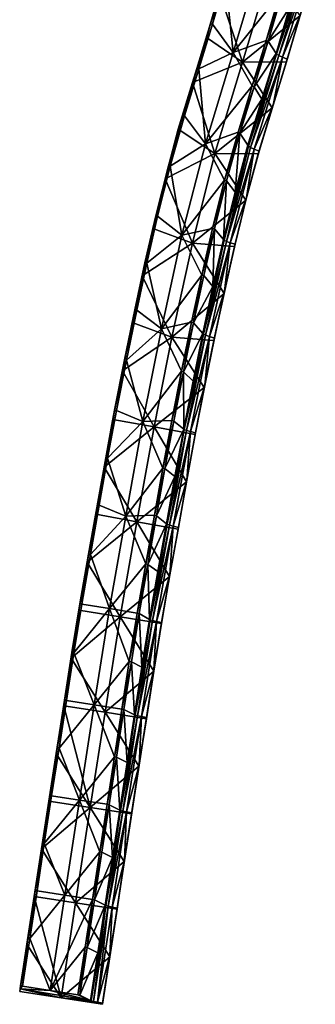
# Model space of a CAD drawing. Header units: millimetres. Extents: x 93711086 to 93775423, y 1247239064 to 1247319365.
# Tile 10 of 256: x 93737891 to 93739470, y 1247239064 to 1247244323. Entities that reach past the tile are written whole.
import ezdxf

# ---------------------------------------------------------------- set-up
doc = ezdxf.new("R2010")
doc.units = ezdxf.units.MM
doc.layers.add('SVV_Betong', color=7, linetype='Continuous')

# ---------------------------------------------------------------- blocks, each defined once
blk = doc.blocks.new('1219a8cb-97fc-4d6e-b134-5a7738882d6d')
at = {"color": 0, "transparency": 16777216}
mesh = blk.add_polyface(dxfattribs=at)
corners = [(93739332.4, 1247244387.9, 8232.1), (93739288.8, 1247244452.7, 8849.1), (93739217.9, 1247244207.7, 8869.9), (93738910.9, 1247244301.6, 8869.9), (93738980.6, 1247244542.9, 8849.1), (93738866.8, 1247244156.6, 8405.8), (93738888.4, 1247244228.1, 7923), (93738959, 1247244469.3, 7902.1), (93739081.7, 1247244095.2, 7928.8), (93739367.9, 1247244698.3, 8828.2), (93739260.6, 1247244142.3, 8252.9), (93739207.6, 1247244211.7, 8879.8), (93739278.4, 1247244456.5, 8859), (93739031.3, 1247244146.6, 8889.2), (93739177.7, 1247244639.3, 8847.1), (93738990.4, 1247244540.8, 8859), (93738920.7, 1247244299.4, 8879.8), (93738847.3, 1247244059.4, 8900.6), (93738837.5, 1247244061.7, 8890.6), (93739013.1, 1247244647.1, 8363.7), (93738814, 1247243987.5, 7943.8), (93739229.8, 1247244587.2, 7886.9), (93739388.3, 1247244343.7, 7902.1), (93739315.9, 1247244097.4, 7923), (93739466, 1247244588, 7881.3), (93739470.2, 1247244601.9, 8060.7), (93739392.3, 1247244357.6, 8081.6), (93739320.2, 1247244111.3, 8102.4), (93739294.1, 1247244121.9, 8133.2), (93739444.1, 1247244612.5, 8091.6), (93739263.2, 1247244137.9, 8210.9), (93739413.3, 1247244628.5, 8169.2), (93739424.6, 1247244621.6, 8128.5), (93739274.6, 1247244131, 8170.2)]
mesh.append_faces([[corners[k] for k in face] for face in [(0, 1, 2, 0), (3, 4, 5, 3), (6, 7, 8, 6), (1, 0, 9, 1), (10, 0, 2, 10), (13, 14, 15, 13), (13, 16, 17, 13), (13, 15, 16, 13), (3, 5, 18, 3), (5, 4, 19, 5), (5, 19, 7, 5), (5, 7, 6, 5), (6, 8, 20, 6), (8, 7, 21, 8), (8, 21, 22, 8), (8, 22, 23, 8), (27, 26, 28, 27), (26, 29, 28, 26), (0, 30, 31, 0), (0, 10, 30, 0)]], dxfattribs={"color": 0})
mesh.append_faces([[corners[k] for k in face] for face in [(11, 1, 12, 11), (13, 12, 14, 13), (16, 4, 3, 16), (22, 25, 26, 22), (23, 26, 27, 23), (29, 33, 28, 29), (32, 30, 33, 32)]], dxfattribs={"vtx0": -1, "color": 0})
mesh.append_faces([[corners[k] for k in face] for face in [(11, 2, 1, 11), (13, 11, 12, 13), (17, 16, 3, 17), (16, 15, 4, 16), (22, 24, 25, 22), (23, 22, 26, 23), (29, 32, 33, 29), (32, 31, 30, 32)]], dxfattribs={"vtx2": -1, "vtx3": -1, "color": 0})
mesh = blk.add_polyface(dxfattribs=at)
corners = [(93739185.4, 1247243897.9, 8273.7), (93739260.6, 1247244142.3, 8252.9), (93739143.5, 1247243964.4, 8890.6), (93738760.9, 1247243811, 8911.5), (93738837.5, 1247244061.7, 8890.6), (93738719.3, 1247243667.2, 8446.5), (93738738.4, 1247243737.5, 7964.6), (93738814, 1247243987.5, 7943.8), (93738934, 1247243608, 7969.9), (93739067.8, 1247243717.1, 8911.5), (93739217.9, 1247244207.7, 8869.9), (93739057.5, 1247243721.1, 8921.5), (93739133.2, 1247243968.6, 8900.6), (93739207.6, 1247244211.7, 8879.8), (93739031.3, 1247244146.6, 8889.2), (93738847.3, 1247244059.4, 8900.6), (93738883.7, 1247243659.6, 8930), (93738770.7, 1247243808.8, 8921.5), (93738910.9, 1247244301.6, 8869.9), (93738866.8, 1247244156.6, 8405.8), (93738888.4, 1247244228.1, 7923), (93739081.7, 1247244095.2, 7928.8), (93739240.1, 1247243852.1, 7943.8), (93739315.9, 1247244097.4, 7923), (93739244.6, 1247243866.1, 8123.2), (93739320.2, 1247244111.3, 8102.4), (93739294.1, 1247244121.9, 8133.2), (93739144, 1247243631.3, 8174.9), (93739263.2, 1247244137.9, 8210.9), (93739113.2, 1247243647.3, 8252.5), (93739110.6, 1247243651.7, 8294.5), (93739274.6, 1247244131, 8170.2), (93739124.5, 1247243640.4, 8211.8)]
mesh.append_faces([[corners[k] for k in face] for face in [(0, 1, 2, 0), (3, 4, 5, 3), (6, 7, 8, 6), (9, 0, 2, 9), (2, 1, 10, 2), (13, 14, 12, 13), (14, 15, 16, 14), (16, 15, 17, 16), (19, 7, 5, 19), (5, 4, 19, 5), (19, 20, 7, 19), (5, 7, 6, 5), (21, 22, 8, 21), (8, 7, 21, 8), (21, 23, 22, 21), (24, 25, 26, 24), (27, 24, 26, 27), (28, 0, 29, 28), (0, 30, 29, 0), (1, 0, 28, 1)]], dxfattribs={"color": 0})
mesh.append_faces([[corners[k] for k in face] for face in [(11, 2, 12, 11), (12, 10, 13, 12), (16, 12, 14, 16), (17, 4, 3, 17), (15, 18, 4, 15), (24, 23, 25, 24), (26, 32, 27, 26), (31, 29, 32, 31)]], dxfattribs={"vtx0": -1, "color": 0})
mesh.append_faces([[corners[k] for k in face] for face in [(11, 9, 2, 11), (12, 2, 10, 12), (17, 15, 4, 17), (24, 22, 23, 24), (26, 31, 32, 26), (31, 28, 29, 31)]], dxfattribs={"vtx2": -1, "vtx3": -1, "color": 0})
mesh = blk.add_polyface(dxfattribs=at)
corners = [(93739110.6, 1247243651.7, 8294.5), (93739185.4, 1247243897.9, 8273.7), (93739067.8, 1247243717.1, 8911.5), (93739042.1, 1247243400.6, 8315.3), (93739165.8, 1247243606.7, 7964.6), (93739170.1, 1247243620.7, 8144), (93739099.4, 1247243359.5, 7985.3), (93739102.9, 1247243372.8, 8164.8), (93739144, 1247243631.3, 8174.9), (93739244.6, 1247243866.1, 8123.2), (93739124.5, 1247243640.4, 8211.8), (93738995, 1247243138.7, 8252.8), (93739113.2, 1247243647.3, 8252.5), (93738983.1, 1247243144.4, 8293.6), (93738996.1, 1247243461.3, 8932.5), (93738920.5, 1247243208.2, 8962.9), (93738985.6, 1247243464.8, 8942.5), (93739057.5, 1247243721.1, 8921.5), (93738883.7, 1247243659.6, 8930), (93738757.9, 1247243172.6, 8968.2), (93738695.6, 1247243540.6, 8942.5), (93739133.2, 1247243968.6, 8900.6), (93738770.7, 1247243808.8, 8921.5), (93738627.6, 1247243272.9, 8962.9), (93738685.7, 1247243542.4, 8932.5), (93738617.7, 1247243274.4, 8953), (93738760.9, 1247243811, 8911.5), (93738719.3, 1247243667.2, 8446.5), (93738594.2, 1247243172.5, 8484.5), (93738667.3, 1247243472.4, 7985.3), (93738738.4, 1247243737.5, 7964.6), (93738934, 1247243608, 7969.9), (93738813.9, 1247243128.3, 8007.8), (93739240.1, 1247243852.1, 7943.8), (93739015.2, 1247243131.5, 8215.9)]
mesh.append_faces([[corners[k] for k in face] for face in [(0, 1, 2, 0), (3, 0, 2, 3), (4, 5, 6, 4), (7, 5, 8, 7), (5, 9, 8, 5), (10, 11, 8, 10), (12, 13, 11, 12), (14, 3, 2, 14), (17, 18, 16, 17), (19, 16, 18, 19), (19, 18, 20, 19), (22, 20, 18, 22), (26, 27, 24, 26), (28, 24, 27, 28), (28, 27, 29, 28), (30, 29, 27, 30), (30, 31, 29, 30), (32, 29, 31, 32), (4, 6, 31, 4), (31, 33, 4, 31), (6, 5, 7, 6), (3, 13, 12, 3), (0, 3, 12, 0), (8, 11, 34, 8), (10, 12, 11, 10)]], dxfattribs={"color": 0})
mesh.append_faces([[corners[k] for k in face] for face in [(15, 14, 16, 15), (16, 2, 17, 16), (23, 24, 25, 23), (20, 26, 24, 20), (5, 33, 9, 5)]], dxfattribs={"vtx0": -1, "color": 0})
mesh.append_faces([[corners[k] for k in face] for face in [(16, 14, 2, 16), (18, 17, 21, 18), (23, 20, 24, 23), (20, 22, 26, 20), (5, 4, 33, 5)]], dxfattribs={"vtx2": -1, "vtx3": -1, "color": 0})
mesh = blk.add_polyface(dxfattribs=at)
corners = [(93738923, 1247242898, 8354.9), (93738980, 1247243148.2, 8335.6), (93738931.1, 1247243205.1, 8953), (93739042.1, 1247243400.6, 8315.3), (93738996.1, 1247243461.3, 8932.5), (93738920.5, 1247243208.2, 8962.9), (93738985.6, 1247243464.8, 8942.5), (93738757.9, 1247243172.6, 8968.2), (93738617.7, 1247243274.4, 8953), (93738685.7, 1247243542.4, 8932.5), (93738594.2, 1247243172.5, 8484.5), (93738602.8, 1247243207, 8005.5), (93738667.3, 1247243472.4, 7985.3), (93738813.9, 1247243128.3, 8007.8), (93739039.3, 1247243110.5, 8005.5), (93739099.4, 1247243359.5, 7985.3), (93739102.9, 1247243372.8, 8164.8), (93738874, 1247242955.5, 8972.2), (93738863.4, 1247242958.5, 8982.2), (93738570.1, 1247243022.2, 8982.2), (93738649.2, 1247242672.3, 9004.8), (93738627.6, 1247243272.9, 8962.9), (93738695.6, 1247243540.6, 8942.5), (93738560.2, 1247243023.6, 8972.2), (93738545.4, 1247242955, 8024.8), (93738485.6, 1247242673.4, 8521), (93738934, 1247243608, 7969.9), (93738982.4, 1247242860, 8024.8), (93738985.2, 1247242873.1, 8204.3), (93739042.1, 1247243123.2, 8185), (93739015.2, 1247243131.5, 8215.9), (93739144, 1247243631.3, 8174.9), (93738983.1, 1247243144.4, 8293.6), (93738995, 1247243138.7, 8252.8), (93738884.1, 1247242637.4, 8290.2), (93738872.2, 1247242643.1, 8331)]
mesh.append_faces([[corners[k] for k in face] for face in [(0, 1, 2, 0), (1, 3, 4, 1), (5, 6, 7, 5), (8, 9, 10, 8), (11, 12, 13, 11), (14, 15, 16, 14), (17, 0, 2, 17), (2, 1, 4, 2), (5, 7, 18, 5), (7, 19, 20, 7), (7, 21, 19, 7), (21, 7, 22, 21), (8, 10, 23, 8), (10, 24, 25, 10), (10, 11, 24, 10), (11, 10, 12, 11), (11, 13, 24, 11), (13, 26, 15, 13), (13, 14, 27, 13), (14, 13, 15, 14), (29, 14, 16, 29), (16, 30, 29, 16), (28, 29, 30, 28), (30, 16, 31, 30), (1, 0, 32, 1), (3, 1, 32, 3)]], dxfattribs={"color": 0})
mesh.append_faces([[corners[k] for k in face] for face in [(18, 2, 5, 18), (19, 8, 23, 19), (28, 14, 29, 28)]], dxfattribs={"vtx0": -1, "color": 0})
mesh.append_faces([[corners[k] for k in face] for face in [(18, 17, 2, 18), (5, 2, 4, 5), (19, 21, 8, 19), (30, 33, 34, 30), (33, 32, 35, 33)]], dxfattribs={"vtx2": -1, "vtx3": -1, "color": 0})
mesh = blk.add_polyface(dxfattribs=at)
corners = [(93738869.1, 1247242646.9, 8373), (93738820.2, 1247242703.8, 8990.4), (93738765.8, 1247242441.8, 9007.4), (93738923, 1247242898, 8354.9), (93738874, 1247242955.5, 8972.2), (93738809.6, 1247242706.9, 9000.3), (93738863.4, 1247242958.5, 8982.2), (93738649.2, 1247242672.3, 9004.8), (93738506.8, 1247242773.1, 8990.4), (93738560.2, 1247243023.6, 8972.2), (93738485.6, 1247242673.4, 8521), (93738491.9, 1247242705.8, 8042.9), (93738545.4, 1247242955, 8024.8), (93738703.8, 1247242627.2, 8044.9), (93738755.2, 1247242444.6, 9017.4), (93738757.9, 1247243172.6, 8968.2), (93738570.1, 1247243022.2, 8982.2), (93738516.7, 1247242771.7, 9000.3), (93738461.3, 1247242504.2, 9017.4), (93738451.4, 1247242505.6, 9007.4), (93738594.2, 1247243172.5, 8484.5), (93738439.3, 1247242447.5, 8059.3), (93738813.9, 1247243128.3, 8007.8), (93738982.4, 1247242860, 8024.8), (93738928.4, 1247242609.2, 8042.9), (93738985.2, 1247242873.1, 8204.3), (93739039.3, 1247243110.5, 8005.5), (93738931.2, 1247242622, 8222.4), (93738904.3, 1247242630.2, 8253.3), (93739015.2, 1247243131.5, 8215.9), (93738983.1, 1247243144.4, 8293.6), (93738872.2, 1247242643.1, 8331), (93738816.8, 1247242392, 8389.7), (93738884.1, 1247242637.4, 8290.2), (93738995, 1247243138.7, 8252.8)]
mesh.append_faces([[corners[k] for k in face] for face in [(0, 1, 2, 0), (3, 4, 1, 3), (5, 6, 7, 5), (8, 9, 10, 8), (11, 12, 13, 11), (0, 3, 1, 0), (5, 7, 14, 5), (7, 6, 15, 7), (7, 16, 17, 7), (7, 17, 18, 7), (8, 10, 19, 8), (10, 9, 20, 10), (10, 12, 11, 10), (10, 11, 21, 10), (11, 13, 21, 11), (22, 23, 13, 22), (13, 12, 22, 13), (13, 23, 24, 13), (25, 28, 27, 25), (25, 29, 28, 25), (30, 3, 31, 30), (0, 32, 31, 0), (3, 0, 31, 3)]], dxfattribs={"color": 0})
mesh.append_faces([[corners[k] for k in face] for face in [(14, 1, 5, 14), (1, 6, 5, 1), (19, 17, 8, 19), (17, 9, 8, 17), (24, 25, 27, 24), (29, 33, 28, 29), (34, 31, 33, 34)]], dxfattribs={"vtx0": -1, "color": 0})
mesh.append_faces([[corners[k] for k in face] for face in [(1, 4, 6, 1), (19, 18, 17, 19), (17, 16, 9, 17), (25, 23, 26, 25), (24, 23, 25, 24)]], dxfattribs={"vtx2": -1, "vtx3": -1, "color": 0})
mesh = blk.add_polyface(dxfattribs=at)
corners = [(93738816.8, 1247242392, 8389.7), (93738765.8, 1247242441.8, 9007.4), (93738767, 1247242136.3, 8404.9), (93738703, 1247242181.6, 9033), (93738755.2, 1247242444.6, 9017.4), (93738549.5, 1247242177.3, 9034.8), (93738389, 1247242187.2, 8074.4), (93738439.3, 1247242447.5, 8059.3), (93738608.9, 1247242147.3, 8074.4), (93738877.3, 1247242358.6, 8059.3), (93738879.6, 1247242369.6, 8239), (93738828.8, 1247242107.3, 8074.4), (93738713.7, 1247242179.1, 9023.1), (93738869.1, 1247242646.9, 8373), (93738820.2, 1247242703.8, 8990.4), (93738649.2, 1247242672.3, 9004.8), (93738461.3, 1247242504.2, 9017.4), (93738407.9, 1247242235.2, 9033), (93738397.9, 1247242236.5, 9023.1), (93738451.4, 1247242505.6, 9007.4), (93738387.6, 1247242180.8, 8550.5), (93738485.6, 1247242673.4, 8521), (93738703.8, 1247242627.2, 8044.9), (93738928.4, 1247242609.2, 8042.9), (93738830.5, 1247242116.7, 8254.1), (93738931.2, 1247242622, 8222.4), (93738803.2, 1247242123.3, 8285), (93738904.3, 1247242630.2, 8253.3), (93738872.2, 1247242643.1, 8331), (93738770.3, 1247242133.4, 8362.8), (93738884.1, 1247242637.4, 8290.2), (93738782.6, 1247242129, 8322)]
mesh.append_faces([[corners[k] for k in face] for face in [(0, 1, 2, 0), (3, 4, 5, 3), (6, 7, 8, 6), (9, 10, 11, 9), (2, 1, 12, 2), (0, 13, 1, 0), (5, 4, 15, 5), (5, 15, 16, 5), (5, 16, 17, 5), (20, 21, 7, 20), (20, 7, 6, 20), (8, 7, 22, 8), (8, 22, 9, 8), (8, 9, 11, 8), (22, 23, 9, 22), (11, 10, 24, 11), (10, 26, 24, 10), (10, 25, 27, 10), (10, 27, 26, 10), (28, 0, 29, 28), (0, 2, 29, 0)]], dxfattribs={"color": 0})
mesh.append_faces([[corners[k] for k in face] for face in [(3, 1, 4, 3), (18, 16, 19, 18), (20, 19, 21, 20), (9, 25, 10, 9), (27, 31, 26, 27), (30, 29, 31, 30)]], dxfattribs={"vtx0": -1, "color": 0})
mesh.append_faces([[corners[k] for k in face] for face in [(3, 12, 1, 3), (4, 1, 14, 4), (18, 17, 16, 18), (20, 18, 19, 20), (9, 23, 25, 9), (27, 30, 31, 27), (30, 28, 29, 30)]], dxfattribs={"vtx2": -1, "vtx3": -1, "color": 0})
mesh = blk.add_polyface(dxfattribs=at)
corners = [(93738306.1, 1247241730.7, 9050.2), (93738350.9, 1247241982.2, 9037), (93738296.1, 1247241675.4, 8577.4), (93738621.9, 1247241673.4, 9050.2), (93738720.4, 1247241883.3, 8418.8), (93738666.9, 1247241925.6, 9037), (93738767, 1247242136.3, 8404.9), (93738713.7, 1247242179.1, 9023.1), (93738611.1, 1247241675.8, 9060.2), (93738656.1, 1247241928.1, 9047), (93738703, 1247242181.6, 9033), (93738549.5, 1247242177.3, 9034.8), (93738360.8, 1247241981, 9047), (93738458, 1247241671.8, 9061.8), (93738316, 1247241729.5, 9060.2), (93738407.9, 1247242235.2, 9033), (93738397.9, 1247242236.5, 9023.1), (93738387.6, 1247242180.8, 8550.5), (93738342.3, 1247241933.4, 8088.2), (93738389, 1247242187.2, 8074.4), (93738608.9, 1247242147.3, 8074.4), (93738782.3, 1247241854.6, 8088.2), (93738517, 1247241641.5, 8101.5), (93738828.8, 1247242107.3, 8074.4), (93738830.5, 1247242116.7, 8254.1), (93738784, 1247241863.9, 8268), (93738803.2, 1247242123.3, 8285), (93738711.3, 1247241617.5, 8312.2), (93738675.1, 1247241630.5, 8432.1), (93738678.4, 1247241627.7, 8390), (93738770.3, 1247242133.4, 8362.8), (93738782.6, 1247242129, 8322), (93738690.7, 1247241623.2, 8349.2)]
mesh.append_faces([[corners[k] for k in face] for face in [(0, 1, 2, 0), (10, 11, 9, 10), (11, 12, 13, 11), (13, 9, 11, 13), (13, 12, 14, 13), (11, 15, 12, 11), (16, 17, 1, 16), (17, 18, 2, 17), (2, 1, 17, 2), (17, 19, 18, 17), (19, 20, 18, 19), (20, 21, 22, 20), (18, 20, 22, 18), (20, 23, 21, 20), (25, 24, 26, 25), (25, 26, 27, 25), (4, 28, 29, 4), (29, 30, 4, 29), (6, 4, 30, 6)]], dxfattribs={"color": 0})
mesh.append_faces([[corners[k] for k in face] for face in [(3, 4, 5, 3), (5, 6, 7, 5), (8, 5, 9, 8), (9, 7, 10, 9), (14, 1, 0, 14), (12, 16, 1, 12), (21, 24, 25, 21), (26, 32, 27, 26), (31, 29, 32, 31)]], dxfattribs={"vtx0": -1, "color": 0})
mesh.append_faces([[corners[k] for k in face] for face in [(5, 4, 6, 5), (9, 5, 7, 9), (14, 12, 1, 14), (12, 15, 16, 12), (21, 23, 24, 21), (26, 31, 32, 26), (31, 30, 29, 31)]], dxfattribs={"vtx2": -1, "vtx3": -1, "color": 0})
mesh = blk.add_polyface(dxfattribs=at)
corners = [(93738611.1, 1247241675.8, 9060.2), (93738656.1, 1247241928.1, 9047), (93738458, 1247241671.8, 9061.8), (93738575.2, 1247241413.4, 9063.5), (93738629.4, 1247241375.4, 8445.1), (93738675.1, 1247241630.5, 8432.1), (93738621.9, 1247241673.4, 9050.2), (93738720.4, 1247241883.3, 8418.8), (93738564.4, 1247241415.8, 9073.4), (93738666.9, 1247241925.6, 9037), (93738370.5, 1247241177.1, 9085.5), (93738268.9, 1247241467, 9073.4), (93738316, 1247241729.5, 9060.2), (93738306.1, 1247241730.7, 9050.2), (93738259, 1247241468.2, 9063.5), (93738296.1, 1247241675.4, 8577.4), (93738209.8, 1247241185.2, 8600.8), (93738251.5, 1247241425.6, 8114.5), (93738342.3, 1247241933.4, 8088.2), (93738297.1, 1247241681.4, 8101.5), (93738517, 1247241641.5, 8101.5), (93738427.6, 1247241132.4, 8126.1), (93738782.3, 1247241854.6, 8088.2), (93738736.9, 1247241601.6, 8101.5), (93738691.9, 1247241349.2, 8114.5), (93738693.3, 1247241357.3, 8294.3), (93738738.6, 1247241610.9, 8281.3), (93738784, 1247241863.9, 8268), (93738711.3, 1247241617.5, 8312.2), (93738678.4, 1247241627.7, 8390), (93738588.5, 1247241117.1, 8414.8), (93738690.7, 1247241623.2, 8349.2), (93738601, 1247241113.6, 8374), (93738621.8, 1247241108.9, 8337)]
mesh.append_faces([[corners[k] for k in face] for face in [(0, 1, 2, 0), (0, 2, 8, 0), (10, 2, 11, 10), (2, 12, 11, 2), (13, 15, 14, 13), (16, 14, 15, 16), (16, 15, 17, 16), (15, 18, 19, 15), (15, 19, 17, 15), (19, 20, 17, 19), (19, 18, 20, 19), (17, 20, 21, 17), (20, 22, 23, 20), (20, 23, 24, 20), (26, 28, 25, 26), (26, 27, 28, 26), (29, 4, 30, 29), (5, 4, 29, 5)]], dxfattribs={"color": 0})
mesh.append_faces([[corners[k] for k in face] for face in [(3, 5, 6, 3), (8, 6, 0, 8), (11, 13, 14, 11), (25, 23, 26, 25), (23, 27, 26, 23), (28, 32, 33, 28), (31, 30, 32, 31)]], dxfattribs={"vtx0": -1, "color": 0})
mesh.append_faces([[corners[k] for k in face] for face in [(3, 4, 5, 3), (6, 5, 7, 6), (8, 3, 6, 8), (0, 6, 9, 0), (11, 12, 13, 11), (25, 24, 23, 25), (23, 22, 27, 23), (28, 31, 32, 28), (31, 29, 30, 31)]], dxfattribs={"vtx2": -1, "vtx3": -1, "color": 0})
mesh = blk.add_polyface(dxfattribs=at)
corners = [(93738585, 1247241119.2, 8456.9), (93738629.4, 1247241375.4, 8445.1), (93738575.2, 1247241413.4, 9063.5), (93738518.6, 1247241153.2, 9085.5), (93738564.4, 1247241415.8, 9073.4), (93738370.5, 1247241177.1, 9085.5), (93738212.5, 1247241202.3, 9075.5), (93738259, 1247241468.2, 9063.5), (93738209.8, 1247241185.2, 8600.8), (93738543.7, 1247240864.1, 8466.5), (93738529.4, 1247241151.1, 9075.5), (93738476.6, 1247240895.2, 9095.2), (93738458, 1247241671.8, 9061.8), (93738180.2, 1247240941.5, 9095.2), (93738288.7, 1247240663.4, 9103.5), (93738268.9, 1247241467, 9073.4), (93738222.5, 1247241201, 9085.5), (93738170.3, 1247240942.7, 9085.2), (93738165.6, 1247240912.2, 8135.7), (93738128.3, 1247240672.6, 8618.7), (93738251.5, 1247241425.6, 8114.5), (93738207, 1247241168, 8126.1), (93738427.6, 1247241132.4, 8126.1), (93738517, 1247241641.5, 8101.5), (93738691.9, 1247241349.2, 8114.5), (93738648.3, 1247241096.8, 8126.1), (93738607.2, 1247240843.3, 8135.7), (93738649.3, 1247241103.3, 8306), (93738693.3, 1247241357.3, 8294.3), (93738621.8, 1247241108.9, 8337), (93738608.1, 1247240849.1, 8315.6), (93738711.3, 1247241617.5, 8312.2), (93738588.5, 1247241117.1, 8414.8), (93738601, 1247241113.6, 8374), (93738520.1, 1247240604.6, 8391.9), (93738507.6, 1247240607.8, 8432.7)]
mesh.append_faces([[corners[k] for k in face] for face in [(0, 1, 2, 0), (3, 4, 5, 3), (6, 7, 8, 6), (10, 0, 2, 10), (3, 5, 11, 3), (5, 4, 12, 5), (5, 13, 14, 5), (5, 15, 16, 5), (5, 16, 13, 5), (6, 8, 17, 6), (8, 18, 19, 8), (8, 20, 21, 8), (8, 21, 18, 8), (21, 22, 18, 21), (21, 20, 22, 21), (22, 23, 24, 22), (22, 24, 25, 22), (22, 25, 26, 22), (27, 29, 30, 27), (27, 28, 29, 27), (28, 31, 29, 28), (1, 0, 32, 1), (0, 9, 32, 0)]], dxfattribs={"color": 0})
mesh.append_faces([[corners[k] for k in face] for face in [(11, 10, 3, 11), (3, 2, 4, 3), (13, 6, 17, 13), (16, 7, 6, 16), (27, 24, 28, 27)]], dxfattribs={"vtx0": -1, "color": 0})
mesh.append_faces([[corners[k] for k in face] for face in [(9, 0, 10, 9), (3, 10, 2, 3), (13, 16, 6, 13), (16, 15, 7, 16), (27, 25, 24, 27), (29, 33, 34, 29), (33, 32, 35, 33)]], dxfattribs={"vtx2": -1, "vtx3": -1, "color": 0})
mesh = blk.add_polyface(dxfattribs=at)
corners = [(93738568.5, 1247240594.8, 8323.9), (93738608.1, 1247240849.1, 8315.6), (93738541, 1247240600.1, 8354.8), (93738504.1, 1247240609.7, 8474.8), (93738543.7, 1247240864.1, 8466.5), (93738487.4, 1247240893.2, 9085.2), (93738447.8, 1247240638.5, 9093.5), (93738529.4, 1247241151.1, 9075.5), (93738436.9, 1247240640.5, 9103.5), (93738476.6, 1247240895.2, 9095.2), (93738288.7, 1247240663.4, 9103.5), (93738397.5, 1247240386.2, 9111.7), (93738370.5, 1247241177.1, 9085.5), (93738180.2, 1247240941.5, 9095.2), (93738140.5, 1247240686.4, 9103.5), (93738101, 1247240431.9, 9111.7), (93738170.3, 1247240942.7, 9085.2), (93738130.6, 1247240687.6, 9093.5), (93738091.1, 1247240433.1, 9101.7), (93738128.3, 1247240672.6, 8618.7), (93738209.8, 1247241185.2, 8600.8), (93738165.6, 1247240912.2, 8135.7), (93738125.9, 1247240657.6, 8144), (93738086.5, 1247240403.1, 8152.2), (93738346.8, 1247240623.4, 8144), (93738427.6, 1247241132.4, 8126.1), (93738607.2, 1247240843.3, 8135.7), (93738567.7, 1247240589.2, 8144), (93738528.2, 1247240335, 8152.2), (93738648.3, 1247241096.8, 8126.1), (93738649.3, 1247241103.3, 8306), (93738621.8, 1247241108.9, 8337), (93738507.6, 1247240607.8, 8432.7), (93738588.5, 1247241117.1, 8414.8), (93738464.6, 1247240355.5, 8483), (93738520.1, 1247240604.6, 8391.9), (93738601, 1247241113.6, 8374)]
mesh.append_faces([[corners[k] for k in face] for face in [(0, 1, 2, 0), (8, 10, 11, 8), (8, 9, 10, 8), (9, 12, 10, 9), (10, 13, 14, 10), (10, 14, 15, 10), (17, 16, 19, 17), (16, 20, 19, 16), (19, 21, 22, 19), (19, 22, 23, 19), (22, 21, 24, 22), (25, 26, 24, 25), (21, 25, 24, 21), (24, 26, 27, 24), (24, 27, 28, 24), (2, 1, 31, 2), (4, 32, 33, 4), (4, 3, 32, 4), (3, 34, 32, 3)]], dxfattribs={"color": 0})
mesh.append_faces([[corners[k] for k in face] for face in [(3, 5, 6, 3), (4, 7, 5, 4), (8, 5, 9, 8), (14, 16, 17, 14), (18, 14, 17, 18), (27, 1, 0, 27), (1, 29, 30, 1), (31, 35, 2, 31), (36, 32, 35, 36)]], dxfattribs={"vtx0": -1, "color": 0})
mesh.append_faces([[corners[k] for k in face] for face in [(3, 4, 5, 3), (8, 6, 5, 8), (9, 5, 7, 9), (14, 13, 16, 14), (27, 26, 1, 27), (1, 26, 29, 1)]], dxfattribs={"vtx2": -1, "vtx3": -1, "color": 0})
mesh = blk.add_polyface(dxfattribs=at)
corners = [(93738425.2, 1247240101.2, 8491.2), (93738464.6, 1247240355.5, 8483), (93738408.3, 1247240384.2, 9101.7), (93738368.9, 1247240129.9, 9109.9), (93738504.1, 1247240609.7, 8474.8), (93738447.8, 1247240638.5, 9093.5), (93738358.1, 1247240131.9, 9119.9), (93738397.5, 1247240386.2, 9111.7), (93738436.9, 1247240640.5, 9103.5), (93738209.8, 1247240154.6, 9119.9), (93738288.7, 1247240663.4, 9103.5), (93738101, 1247240431.9, 9111.7), (93738061.6, 1247240177.4, 9119.9), (93738051.7, 1247240178.6, 9109.9), (93738091.1, 1247240433.1, 9101.7), (93738140.5, 1247240686.4, 9103.5), (93738049.4, 1247240163.6, 8635.2), (93738130.6, 1247240687.6, 9093.5), (93738128.3, 1247240672.6, 8618.7), (93738086.5, 1247240403.1, 8152.2), (93738047, 1247240148.6, 8160.4), (93738268, 1247240114.7, 8160.4), (93738125.9, 1247240657.6, 8144), (93738346.8, 1247240623.4, 8144), (93738528.2, 1247240335, 8152.2), (93738488.9, 1247240080.7, 8160.4), (93738529.1, 1247240340.6, 8332.1), (93738567.7, 1247240589.2, 8144), (93738568.5, 1247240594.8, 8323.9), (93738541, 1247240600.1, 8354.8), (93738462.2, 1247240091.7, 8371.3), (93738507.6, 1247240607.8, 8432.7), (93738428.8, 1247240099.3, 8449.1), (93738520.1, 1247240604.6, 8391.9), (93738441.3, 1247240096.1, 8408.3)]
mesh.append_faces([[corners[k] for k in face] for face in [(6, 7, 9, 6), (7, 10, 9, 7), (9, 10, 11, 9), (9, 11, 12, 9), (13, 14, 16, 13), (16, 18, 19, 16), (16, 19, 20, 16), (20, 19, 21, 20), (21, 23, 24, 21), (26, 28, 29, 26), (31, 1, 32, 31), (1, 0, 32, 1)]], dxfattribs={"color": 0})
mesh.append_faces([[corners[k] for k in face] for face in [(0, 2, 3, 0), (1, 5, 2, 1), (6, 2, 7, 6), (7, 5, 8, 7), (13, 11, 14, 13), (16, 17, 18, 16), (21, 22, 23, 21), (24, 28, 26, 24), (30, 26, 29, 30), (29, 34, 30, 29), (33, 32, 34, 33)]], dxfattribs={"vtx0": -1, "color": 0})
mesh.append_faces([[corners[k] for k in face] for face in [(0, 1, 2, 0), (1, 4, 5, 1), (6, 3, 2, 6), (7, 2, 5, 7), (13, 12, 11, 13), (14, 11, 15, 14), (16, 14, 17, 16), (21, 19, 22, 21), (25, 24, 26, 25), (24, 27, 28, 24), (29, 33, 34, 29), (33, 31, 32, 33)]], dxfattribs={"vtx2": -1, "vtx3": -1, "color": 0})
mesh = blk.add_polyface(dxfattribs=at)
corners = [(93738386.1, 1247239847, 8499.5), (93738425.2, 1247240101.2, 8491.2), (93738368.9, 1247240129.9, 9109.9), (93738329.8, 1247239875.6, 9118.2), (93738290.8, 1247239621.4, 9126.4), (93738319, 1247239877.6, 9128.2), (93738358.1, 1247240131.9, 9119.9), (93738280, 1247239623.3, 9136.4), (93738209.8, 1247240154.6, 9119.9), (93738022.5, 1247239923.1, 9128.2), (93738131.8, 1247239646.1, 9136.4), (93738061.6, 1247240177.4, 9119.9), (93738012.5, 1247239924.3, 9118.2), (93738051.7, 1247240178.6, 9109.9), (93737983.5, 1247239668.9, 9136.4), (93738049.4, 1247240163.6, 8635.2), (93738007.9, 1247239894.3, 8168.6), (93737971.3, 1247239655.1, 8651.6), (93738047, 1247240148.6, 8160.4), (93738268, 1247240114.7, 8160.4), (93738449.8, 1247239826.5, 8168.6), (93738189.9, 1247239606.1, 8176.9), (93738528.2, 1247240335, 8152.2), (93738488.9, 1247240080.7, 8160.4), (93738489.7, 1247240086.4, 8340.3), (93738450.6, 1247239832.2, 8348.6), (93738529.1, 1247240340.6, 8332.1), (93738462.2, 1247240091.7, 8371.3), (93738384.1, 1247239583.1, 8387.7), (93738428.8, 1247240099.3, 8449.1), (93738350.7, 1247239590.8, 8465.6), (93738441.3, 1247240096.1, 8408.3), (93738363.2, 1247239587.5, 8424.8)]
mesh.append_faces([[corners[k] for k in face] for face in [(6, 8, 5, 6), (8, 9, 10, 8), (5, 8, 10, 5), (8, 11, 9, 8), (13, 15, 12, 13), (15, 16, 17, 15), (12, 15, 17, 12), (15, 18, 16, 15), (18, 19, 16, 18), (19, 20, 21, 19), (16, 19, 21, 16), (19, 22, 23, 19), (19, 23, 20, 19), (25, 24, 27, 25), (25, 27, 28, 25), (29, 0, 30, 29), (1, 0, 29, 1)]], dxfattribs={"color": 0})
mesh.append_faces([[corners[k] for k in face] for face in [(0, 2, 3, 0), (4, 0, 3, 4), (5, 2, 6, 5), (7, 3, 5, 7), (12, 11, 13, 12), (20, 24, 25, 20), (23, 26, 24, 23), (27, 32, 28, 27), (31, 30, 32, 31)]], dxfattribs={"vtx0": -1, "color": 0})
mesh.append_faces([[corners[k] for k in face] for face in [(0, 1, 2, 0), (5, 3, 2, 5), (12, 9, 11, 12), (14, 9, 12, 14), (20, 23, 24, 20), (27, 24, 26, 27), (27, 31, 32, 27), (31, 29, 30, 31)]], dxfattribs={"vtx2": -1, "vtx3": -1, "color": 0})
mesh = blk.add_polyface(dxfattribs=at)
corners = [(93738251.8, 1247239367.1, 9134.6), (93738308.1, 1247239338.4, 8515.9), (93738347.2, 1247239592.7, 8507.7), (93738290.8, 1247239621.4, 9126.4), (93738386.1, 1247239847, 8499.5), (93738280, 1247239623.3, 9136.4), (93738241, 1247239369.1, 9144.6), (93738329.8, 1247239875.6, 9118.2), (93738319, 1247239877.6, 9128.2), (93738131.8, 1247239646.1, 9136.4), (93738053.7, 1247239137.6, 9152.8), (93737944.5, 1247239414.6, 9144.6), (93738022.5, 1247239923.1, 9128.2), (93737983.5, 1247239668.9, 9136.4), (93737973.6, 1247239670.1, 9126.4), (93737934.6, 1247239415.8, 9134.6), (93738012.5, 1247239924.3, 9118.2), (93737971.3, 1247239655.1, 8651.6), (93737893.2, 1247239146.5, 8668.1), (93737929.9, 1247239385.8, 8185.1), (93738007.9, 1247239894.3, 8168.6), (93737969, 1247239640.1, 8176.9), (93738189.9, 1247239606.1, 8176.9), (93738111.8, 1247239097.6, 8193.3), (93738449.8, 1247239826.5, 8168.6), (93738410.8, 1247239572.2, 8176.9), (93738371.8, 1247239318, 8185.1), (93738372.6, 1247239323.6, 8365), (93738411.7, 1247239577.9, 8356.8), (93738450.6, 1247239832.2, 8348.6), (93738384.1, 1247239583.1, 8387.7), (93738306, 1247239074.6, 8404.2), (93738350.7, 1247239590.8, 8465.6), (93738363.2, 1247239587.5, 8424.8), (93738285.2, 1247239079, 8441.2)]
mesh.append_faces([[corners[k] for k in face] for face in [(5, 8, 9, 5), (10, 9, 11, 10), (9, 12, 13, 9), (9, 13, 11, 9), (14, 17, 15, 14), (14, 16, 17, 14), (15, 17, 18, 15), (18, 17, 19, 18), (17, 20, 21, 17), (17, 21, 19, 17), (21, 20, 22, 21), (22, 24, 25, 22), (22, 25, 26, 22), (29, 30, 28, 29), (27, 28, 30, 27), (27, 30, 31, 27), (2, 1, 32, 2), (4, 2, 32, 4)]], dxfattribs={"color": 0})
mesh.append_faces([[corners[k] for k in face] for face in [(0, 2, 3, 0), (0, 5, 6, 0), (10, 5, 9, 10), (11, 14, 15, 11), (13, 16, 14, 13), (23, 21, 22, 23), (27, 25, 28, 27), (28, 24, 29, 28)]], dxfattribs={"vtx0": -1, "color": 0})
mesh.append_faces([[corners[k] for k in face] for face in [(0, 1, 2, 0), (3, 2, 4, 3), (0, 3, 5, 0), (5, 3, 7, 5), (11, 13, 14, 11), (27, 26, 25, 27), (28, 25, 24, 28), (31, 30, 33, 31), (34, 33, 32, 34)]], dxfattribs={"vtx2": -1, "vtx3": -1, "color": 0})
mesh = blk.add_polyface(dxfattribs=at)
corners = [(93738269.1, 1247239084.2, 8524.1), (93737893.2, 1247239146.5, 8668.1), (93738111.8, 1247239097.6, 8193.3), (93738053.7, 1247239137.6, 9152.8), (93738201.9, 1247239114.8, 9152.8), (93738212.8, 1247239112.8, 9142.8), (93737905.4, 1247239160.3, 9152.8), (93737895.5, 1247239161.5, 9142.8), (93738332.7, 1247239063.7, 8193.3), (93738285.2, 1247239079, 8441.2), (93738306, 1247239074.6, 8404.2), (93738333.6, 1247239069.4, 8373.2), (93738272.6, 1247239082.3, 8482), (93737890.9, 1247239131.5, 8193.3), (93738308.1, 1247239338.4, 8515.9), (93738251.8, 1247239367.1, 9134.6), (93738241, 1247239369.1, 9144.6), (93738280, 1247239623.3, 9136.4), (93737944.5, 1247239414.6, 9144.6), (93737934.6, 1247239415.8, 9134.6), (93737929.9, 1247239385.8, 8185.1), (93737969, 1247239640.1, 8176.9), (93738189.9, 1247239606.1, 8176.9), (93738371.8, 1247239318, 8185.1), (93738372.6, 1247239323.6, 8365), (93738350.7, 1247239590.8, 8465.6), (93738363.2, 1247239587.5, 8424.8)]
mesh.append_faces([[corners[k] for k in face] for face in [(0, 1, 2, 0), (1, 0, 3, 1), (4, 3, 0, 4), (0, 5, 4, 0), (6, 1, 3, 6), (7, 1, 6, 7), (2, 8, 9, 2), (10, 9, 8, 10), (8, 11, 10, 8), (12, 2, 9, 12), (2, 1, 13, 2), (2, 12, 0, 2), (4, 16, 3, 4), (3, 18, 6, 3), (7, 19, 1, 7), (1, 20, 13, 1), (13, 20, 2, 13), (2, 22, 23, 2), (2, 23, 8, 2), (11, 24, 10, 11), (12, 25, 14, 12), (14, 0, 12, 14)]], dxfattribs={"color": 0})
mesh.append_faces([[corners[k] for k in face] for face in [(5, 14, 15, 5), (5, 16, 4, 5), (6, 19, 7, 6), (8, 24, 11, 8), (10, 26, 9, 10), (9, 25, 12, 9)]], dxfattribs={"vtx0": -1, "color": 0})
mesh.append_faces([[corners[k] for k in face] for face in [(5, 0, 14, 5), (5, 15, 16, 5), (3, 16, 17, 3), (6, 18, 19, 6), (2, 20, 21, 2), (8, 23, 24, 8)]], dxfattribs={"vtx2": -1, "vtx3": -1, "color": 0})

msp = doc.modelspace()

# ---------------------------------------------------------------- block references
at = {"layer": 'SVV_Betong', "color": 203, "true_color": 0xaf81c0, "transparency": 33554687}
msp.add_blockref('1219a8cb-97fc-4d6e-b134-5a7738882d6d', (0, 0), dxfattribs=at)

doc.saveas('drawing.dxf')
